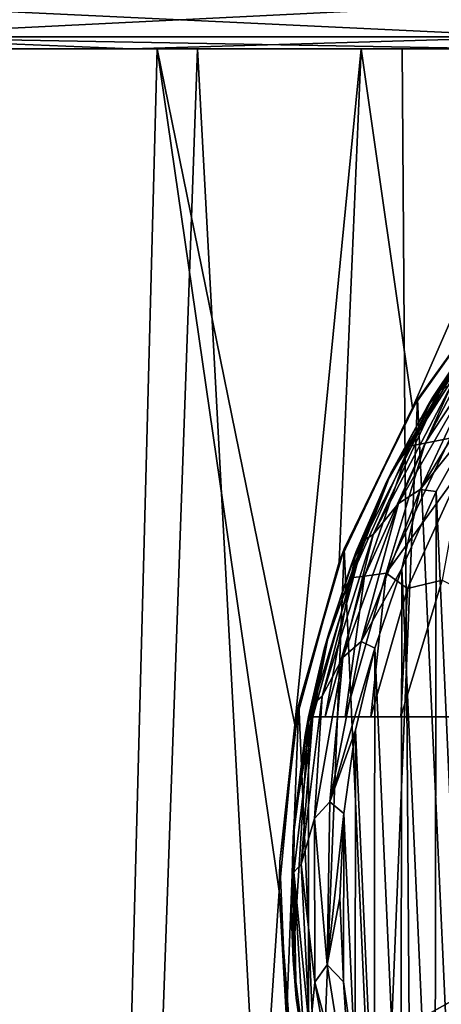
# Model space of a CAD drawing. Header units: metres. Extents: x -147 to 182, y -23 to 81.
# Tile 157 of 212: x 71.43 to 73.17, y 66.17 to 70.22. Entities that reach past the tile are written whole.
import ezdxf

# ---------------------------------------------------------------- set-up
doc = ezdxf.new("R2010")
doc.units = ezdxf.units.M
doc.layers.add('solid_ORA153_SW0001', color=7, linetype='CONTINUOUS')

msp = doc.modelspace()

# ---------------------------------------------------------------- linework, layer by layer
at = {"layer": 'solid_ORA153_SW0001'}
for points in [[(70.58342, 70.290489, -27.835304), (73.525414, 70.290489, -28.301271), (70.681023, 70.148033, -27.376127)], [(70.58342, 70.290489, 27.835304), (70.681023, 70.148033, 27.376127), (73.574486, 70.148033, 27.834406)], [(73.525414, 70.290489, 28.301271), (70.58342, 70.290489, 27.835304), (73.574486, 70.148033, 27.834406)], [(73.525414, 70.290489, -28.301271), (73.574486, 70.148033, -27.834406), (70.681023, 70.148033, -27.376127)], [(70.681023, 70.148033, -27.376127), (71.892181, 70.099998, -27.111214), (70.378807, 70.099998, -26.810091)], [(70.681023, 70.148033, 27.376127), (70.378838, 70.099998, 26.810097), (71.892204, 70.099998, 27.111217)], [(70.681023, 70.148033, -27.376127), (73.574486, 70.148033, -27.834406), (71.892181, 70.099998, -27.111214)], [(70.681023, 70.148033, 27.376127), (71.892204, 70.099998, 27.111217), (73.42009, 70.099998, 27.326986)], [(73.574486, 70.148033, 27.834406), (70.681023, 70.148033, 27.376127), (73.42009, 70.099998, 27.326986)], [(73.574486, 70.148033, -27.834406), (73.420067, 70.099998, -27.326982), (71.892181, 70.099998, -27.111214)], [(71.999359, 70.099998, -12.196075), (51.7192, 70.099998, -11.923162), (52.426998, 70.099998, -13.294382)], [(71.999359, 70.099998, -12.196075), (71.181023, 70.099998, -11.862059), (51.7192, 70.099998, -11.923162)], [(75.616676, 70.099998, 12.969954), (52.42701, 70.099998, 13.294406), (51.719208, 70.099998, 11.923185)], [(74.737373, 70.099998, 12.879951), (75.616676, 70.099998, 12.969954), (51.719208, 70.099998, 11.923185)], [(73.86631, 70.099998, 12.730424), (74.737373, 70.099998, 12.879951), (51.719208, 70.099998, 11.923185)], [(73.007347, 70.099998, 12.522035), (73.86631, 70.099998, 12.730424), (51.719208, 70.099998, 11.923185)], [(72.164551, 70.099998, 12.255769), (73.007347, 70.099998, 12.522035), (51.719208, 70.099998, 11.923185)], [(71.341827, 70.099998, 11.932864), (72.164551, 70.099998, 12.255769), (51.719208, 70.099998, 11.923185)], [(52.426998, 70.099998, -13.294382), (53.210632, 70.099998, -14.623789), (100.57299, 70.099998, -13.294406)], [(78.436493, 70.099998, -12.85496), (52.426998, 70.099998, -13.294382), (100.57299, 70.099998, -13.294406)], [(74.563507, 70.099998, -12.85496), (52.426998, 70.099998, -13.294382), (78.436493, 70.099998, -12.85496)], [(72.838432, 70.099998, -12.473688), (71.999359, 70.099998, -12.196075), (52.426998, 70.099998, -13.294382)], [(73.694511, 70.099998, -12.693667), (72.838432, 70.099998, -12.473688), (52.426998, 70.099998, -13.294382)], [(74.563507, 70.099998, -12.85496), (73.694511, 70.099998, -12.693667), (52.426998, 70.099998, -13.294382)], [(99.789368, 70.099998, 14.623789), (53.210648, 70.099998, 14.623813), (52.42701, 70.099998, 13.294406)], [(100.572998, 70.099998, 13.294382), (99.789368, 70.099998, 14.623789), (52.42701, 70.099998, 13.294406)], [(76.5, 70.099998, 13), (100.572998, 70.099998, 13.294382), (52.42701, 70.099998, 13.294406)], [(75.616676, 70.099998, 12.969954), (76.5, 70.099998, 13), (52.42701, 70.099998, 13.294406)], [(53.210632, 70.099998, -14.623789), (99.789352, 70.099998, -14.623813), (100.57299, 70.099998, -13.294406)], [(53.210632, 70.099998, -14.623789), (54.067528, 70.099998, -15.907048), (99.789352, 70.099998, -14.623813)], [(98.932472, 70.099998, 15.907048), (54.067543, 70.099998, 15.90707), (53.210648, 70.099998, 14.623813)], [(99.789368, 70.099998, 14.623789), (98.932472, 70.099998, 15.907048), (53.210648, 70.099998, 14.623813)], [(54.067528, 70.099998, -15.907048), (98.932457, 70.099998, -15.90707), (99.789352, 70.099998, -14.623813)], [(54.067528, 70.099998, -15.907048), (54.994949, 70.099998, -17.140093), (98.932457, 70.099998, -15.90707)], [(98.005051, 70.099998, 17.140093), (54.994965, 70.099998, 17.140114), (54.067543, 70.099998, 15.90707)], [(98.932472, 70.099998, 15.907048), (98.005051, 70.099998, 17.140093), (54.067543, 70.099998, 15.90707)], [(54.994949, 70.099998, -17.140093), (98.005035, 70.099998, -17.140114), (98.932457, 70.099998, -15.90707)], [(54.994949, 70.099998, -17.140093), (55.990131, 70.099998, -18.319256), (98.005035, 70.099998, -17.140114)], [(97.009872, 70.099998, 18.319256), (55.990147, 70.099998, 18.319275), (54.994965, 70.099998, 17.140114)], [(98.005051, 70.099998, 17.140093), (97.009872, 70.099998, 18.319256), (54.994965, 70.099998, 17.140114)], [(55.990131, 70.099998, -18.319256), (97.00985, 70.099998, -18.319275), (98.005035, 70.099998, -17.140114)], [(55.990131, 70.099998, -18.319256), (57.049942, 70.099998, -19.440811), (97.00985, 70.099998, -18.319275)], [(95.950058, 70.099998, 19.440811), (57.049961, 70.099998, 19.44083), (55.990147, 70.099998, 18.319275)], [(97.009872, 70.099998, 18.319256), (95.950058, 70.099998, 19.440811), (55.990147, 70.099998, 18.319275)], [(57.049942, 70.099998, -19.440811), (95.950043, 70.099998, -19.44083), (97.00985, 70.099998, -18.319275)], [(57.049942, 70.099998, -19.440811), (58.170918, 70.099998, -20.501089), (95.950043, 70.099998, -19.44083)], [(94.829086, 70.099998, 20.501089), (58.170937, 70.099998, 20.501106), (57.049961, 70.099998, 19.44083)], [(95.950058, 70.099998, 19.440811), (94.829086, 70.099998, 20.501089), (57.049961, 70.099998, 19.44083)], [(58.170918, 70.099998, -20.501089), (94.829063, 70.099998, -20.501106), (95.950043, 70.099998, -19.44083)], [(58.170918, 70.099998, -20.501089), (59.349632, 70.099998, -21.496855), (94.829063, 70.099998, -20.501106)], [(93.650368, 70.099998, 21.496855), (59.349651, 70.099998, 21.496872), (58.170937, 70.099998, 20.501106)], [(94.829086, 70.099998, 20.501089), (93.650368, 70.099998, 21.496855), (58.170937, 70.099998, 20.501106)], [(59.349632, 70.099998, -21.496855), (93.650345, 70.099998, -21.496872), (94.829063, 70.099998, -20.501106)], [(59.349632, 70.099998, -21.496855), (60.582363, 70.099998, -22.424957), (93.650345, 70.099998, -21.496872)], [(92.417641, 70.099998, 22.424957), (60.582382, 70.099998, 22.424973), (59.349651, 70.099998, 21.496872)], [(93.650368, 70.099998, 21.496855), (92.417641, 70.099998, 22.424957), (59.349651, 70.099998, 21.496872)], [(60.582363, 70.099998, -22.424957), (92.417618, 70.099998, -22.424973), (93.650345, 70.099998, -21.496872)], [(60.582363, 70.099998, -22.424957), (61.865124, 70.099998, -23.282406), (92.417618, 70.099998, -22.424973)], [(91.134872, 70.099998, 23.282406), (61.865147, 70.099998, 23.282419), (60.582382, 70.099998, 22.424973)], [(92.417641, 70.099998, 22.424957), (91.134872, 70.099998, 23.282406), (60.582382, 70.099998, 22.424973)], [(61.865124, 70.099998, -23.282406), (91.13485, 70.099998, -23.282419), (92.417618, 70.099998, -22.424973)], [(61.865124, 70.099998, -23.282406), (63.194031, 70.099998, -24.066595), (91.13485, 70.099998, -23.282419)], [(89.805969, 70.099998, 24.066595), (63.194054, 70.099998, 24.066608), (61.865147, 70.099998, 23.282419)], [(91.134872, 70.099998, 23.282406), (89.805969, 70.099998, 24.066595), (61.865147, 70.099998, 23.282419)], [(63.194031, 70.099998, -24.066595), (89.805946, 70.099998, -24.066608), (91.13485, 70.099998, -23.282419)], [(63.194031, 70.099998, -24.066595), (64.564842, 70.099998, -24.775028), (89.805946, 70.099998, -24.066608)], [(88.435158, 70.099998, 24.775028), (64.564873, 70.099998, 24.77504), (63.194054, 70.099998, 24.066608)], [(89.805969, 70.099998, 24.066595), (88.435158, 70.099998, 24.775028), (63.194054, 70.099998, 24.066608)], [(64.564842, 70.099998, -24.775028), (88.435127, 70.099998, -24.77504), (89.805946, 70.099998, -24.066608)], [(64.564842, 70.099998, -24.775028), (65.973145, 70.099998, -25.405418), (88.435127, 70.099998, -24.77504)], [(87.026855, 70.099998, 25.405418), (65.973167, 70.099998, 25.40543), (64.564873, 70.099998, 24.77504)], [(88.435158, 70.099998, 24.775028), (87.026855, 70.099998, 25.405418), (64.564873, 70.099998, 24.77504)], [(65.973145, 70.099998, -25.405418), (87.026833, 70.099998, -25.40543), (88.435127, 70.099998, -24.77504)], [(65.973145, 70.099998, -25.405418), (67.414658, 70.099998, -25.955856), (87.026833, 70.099998, -25.40543)], [(85.585342, 70.099998, 25.955856), (67.414688, 70.099998, 25.955866), (65.973167, 70.099998, 25.40543)], [(87.026855, 70.099998, 25.405418), (85.585342, 70.099998, 25.955856), (65.973167, 70.099998, 25.40543)], [(67.414658, 70.099998, -25.955856), (85.585312, 70.099998, -25.955866), (87.026833, 70.099998, -25.40543)], [(67.414658, 70.099998, -25.955856), (68.884796, 70.099998, -26.424583), (85.585312, 70.099998, -25.955866)], [(84.115204, 70.099998, 26.424583), (68.884819, 70.099998, 26.424591), (67.414688, 70.099998, 25.955866)], [(85.585342, 70.099998, 25.955856), (84.115204, 70.099998, 26.424583), (67.414688, 70.099998, 25.955866)], [(68.884796, 70.099998, -26.424583), (84.115181, 70.099998, -26.424591), (85.585312, 70.099998, -25.955866)], [(68.884796, 70.099998, -26.424583), (70.378807, 70.099998, -26.810091), (84.115181, 70.099998, -26.424591)], [(82.621193, 70.099998, 26.810091), (70.378838, 70.099998, 26.810097), (68.884819, 70.099998, 26.424591)], [(84.115204, 70.099998, 26.424583), (82.621193, 70.099998, 26.810091), (68.884819, 70.099998, 26.424591)], [(71.181023, 70.099998, -11.862059), (71.525101, 52.099998, -12.010429), (69.999985, 52.099998, -11.258321)], [(70.542885, 70.099998, 11.554771), (69.999985, 52.099998, 11.258321), (71.525101, 52.099998, 12.010429)], [(70.378807, 70.099998, -26.810091), (82.621162, 70.099998, -26.810097), (84.115181, 70.099998, -26.424591)], [(70.378807, 70.099998, -26.810091), (71.892181, 70.099998, -27.111214), (82.621162, 70.099998, -26.810097)], [(81.107819, 70.099998, 27.111214), (71.892204, 70.099998, 27.111217), (70.378838, 70.099998, 26.810097)], [(82.621193, 70.099998, 26.810091), (81.107819, 70.099998, 27.111214), (70.378838, 70.099998, 26.810097)], [(70.542885, 70.099998, 11.554771), (71.525101, 52.099998, 12.010429), (71.341827, 70.099998, 11.932864)], [(71.999359, 70.099998, -12.196075), (71.525101, 52.099998, -12.010429), (71.181023, 70.099998, -11.862059)], [(71.341827, 70.099998, 11.932864), (71.525101, 52.099998, 12.010429), (72.164551, 70.099998, 12.255769)], [(72.500137, 66.632729, -12.369362), (71.525101, 52.099998, -12.010429), (71.999359, 70.099998, -12.196075)], [(72.164551, 70.099998, 12.255769), (71.525101, 52.099998, 12.010429), (73.135345, 52.099998, 12.557034)], [(71.892181, 70.099998, -27.111214), (81.107796, 70.099998, -27.111217), (82.621162, 70.099998, -26.810097)], [(71.892181, 70.099998, -27.111214), (73.420067, 70.099998, -27.326982), (81.107796, 70.099998, -27.111217)], [(79.579933, 70.099998, 27.326982), (73.42009, 70.099998, 27.326986), (71.892204, 70.099998, 27.111217)], [(81.107819, 70.099998, 27.111214), (79.579933, 70.099998, 27.326982), (71.892204, 70.099998, 27.111217)], [(72.56472, 67.316635, -12.390058), (71.999359, 70.099998, -12.196075), (72.838432, 70.099998, -12.473688)], [(72.56472, 67.316635, -12.390058), (72.500137, 66.632729, -12.369362), (71.999359, 70.099998, -12.196075)], [(72.164551, 70.099998, 12.255769), (73.135345, 52.099998, 12.557034), (73.007347, 70.099998, 12.522035)], [(72.747726, 67.985802, -12.446701), (72.56472, 67.316635, -12.390058), (72.838432, 70.099998, -12.473688)], [(73.048782, 68.622147, -12.533528), (72.747726, 67.985802, -12.446701), (72.838432, 70.099998, -12.473688)], [(73.048782, 68.622147, -12.533528), (72.838432, 70.099998, -12.473688), (73.694511, 70.099998, -12.693667)], [(73.007347, 70.099998, 12.522035), (73.135345, 52.099998, 12.557034), (73.86631, 70.099998, 12.730424)], [(73.462372, 69.202469, -12.64013), (73.048782, 68.622147, -12.533528), (73.694511, 70.099998, -12.693667)], [(73.86631, 70.099998, 12.730424), (73.135345, 52.099998, 12.557034), (74.803154, 52.099998, 12.888783)], [(73.480293, 69.223236, -9.053423), (73.271385, 64.238632, -8.981012), (73.069138, 68.656494, -8.905713)], [(73.480293, 69.223236, -9.053423), (73.069138, 68.656494, -8.905713), (73.462372, 69.202469, -12.64013)], [(73.586685, 69.252983, -10.838376), (73.163712, 68.696396, -10.838376), (73.211533, 68.718666, -10.782545)], [(73.308891, 68.92794, -10.9), (73.163712, 68.696396, -10.838376), (73.586685, 69.252983, -10.838376)], [(73.069138, 68.656494, -8.905713), (73.048782, 68.622147, -12.533528), (73.462372, 69.202469, -12.64013)], [(73.036865, 68.463921, -12.181459), (73.356499, 68.963455, -12.181459), (73.100784, 68.476158, -12.302423)], [(73.331535, 68.958672, -12.051724), (73.356499, 68.963455, -12.181459), (73.036865, 68.463921, -12.181459)], [(73.132828, 68.6651, -12.051724), (73.331535, 68.958672, -12.051724), (73.036865, 68.463921, -12.181459)], [(73.100784, 68.476158, -12.302423), (73.431091, 68.978325, -12.302423), (73.203926, 68.496323, -12.406178)], [(73.356499, 68.963455, -12.181459), (73.431091, 68.978325, -12.302423), (73.100784, 68.476158, -12.302423)], [(73.308891, 68.92794, -10.9), (73.331535, 68.958672, -12.051724), (73.132828, 68.6651, -12.051724)], [(73.308891, 68.92794, -10.9), (73.132828, 68.6651, -12.051724), (73.1091, 68.625908, -10.9)], [(73.308891, 68.92794, -10.9), (73.1091, 68.625908, -10.9), (73.163712, 68.696396, -10.838376)], [(73.430206, 68.859688, -10.709788), (73.081253, 68.28582, -10.709788), (73.315399, 68.580101, -10.7)], [(73.327179, 68.811699, -10.738234), (73.081253, 68.28582, -10.709788), (73.430206, 68.859688, -10.709788)], [(73.327179, 68.811699, -10.738234), (72.9916, 68.22773, -10.738234), (73.081253, 68.28582, -10.709788)], [(73.211533, 68.718666, -10.782545), (72.9916, 68.22773, -10.738234), (73.327179, 68.811699, -10.738234)], [(73.163712, 68.696396, -10.838376), (72.845749, 68.073822, -10.838376), (72.887466, 68.100784, -10.782545)], [(72.937813, 68.306854, -10.9), (72.845749, 68.073822, -10.838376), (73.163712, 68.696396, -10.838376)], [(73.211533, 68.718666, -10.782545), (72.887466, 68.100784, -10.782545), (72.9916, 68.22773, -10.738234)], [(73.163712, 68.696396, -10.838376), (72.887466, 68.100784, -10.782545), (73.211533, 68.718666, -10.782545)], [(73.1091, 68.625908, -10.9), (72.937813, 68.306854, -10.9), (73.163712, 68.696396, -10.838376)], [(73.069138, 68.656494, -8.905713), (72.911842, 64.832199, -8.843528), (72.768593, 68.041031, -8.784045)], [(73.069138, 68.656494, -8.905713), (72.768593, 68.041031, -8.784045), (73.048782, 68.622147, -12.533528)], [(73.069138, 68.656494, -8.905713), (73.271385, 64.238632, -8.981012), (72.911842, 64.832199, -8.843528)], [(72.961235, 68.354889, -12.051724), (73.132828, 68.6651, -12.051724), (73.036865, 68.463921, -12.181459)], [(73.1091, 68.625908, -10.9), (73.132828, 68.6651, -12.051724), (72.961235, 68.354889, -12.051724)], [(72.768593, 68.041031, -8.784045), (72.747726, 67.985802, -12.446701), (73.048782, 68.622147, -12.533528)], [(73.1091, 68.625908, -10.9), (72.961235, 68.354889, -12.051724), (72.937813, 68.306854, -10.9)], [(73.081253, 68.28582, -10.709788), (73.146141, 68.277542, -10.7), (73.315399, 68.580101, -10.7)], [(73.315399, 68.580101, -10.7), (73.146141, 68.277542, -10.7), (73.309914, 64.628738, -10.7)], [(72.941528, 67.940689, -12.406178), (73.203926, 68.496323, -12.406178), (73.256729, 68.37764, -12.485606)], [(73.100784, 68.476158, -12.302423), (73.203926, 68.496323, -12.406178), (72.941528, 67.940689, -12.406178)], [(72.795975, 67.922005, -12.181459), (73.036865, 68.463921, -12.181459), (72.851936, 67.929024, -12.302423)], [(72.961235, 68.354889, -12.051724), (73.036865, 68.463921, -12.181459), (72.795975, 67.922005, -12.181459)], [(72.851936, 67.929024, -12.302423), (73.100784, 68.476158, -12.302423), (72.941528, 67.940689, -12.406178)], [(73.036865, 68.463921, -12.181459), (73.100784, 68.476158, -12.302423), (72.851936, 67.929024, -12.302423)], [(72.941528, 67.940689, -12.406178), (73.256729, 68.37764, -12.485606), (73.029305, 67.877914, -12.485606)], [(73.029305, 67.877914, -12.485606), (73.256729, 68.37764, -12.485606), (73.171616, 67.912376, -12.535121)], [(72.818146, 68.030548, -12.051724), (72.961235, 68.354889, -12.051724), (72.795975, 67.922005, -12.181459)], [(72.937813, 68.306854, -10.9), (72.961235, 68.354889, -12.051724), (72.818146, 68.030548, -12.051724)], [(72.937813, 68.306854, -10.9), (72.818146, 68.030548, -12.051724), (72.796471, 67.97345, -10.9)], [(72.937813, 68.306854, -10.9), (72.796471, 67.97345, -10.9), (72.845749, 68.073822, -10.838376)], [(73.081253, 68.28582, -10.709788), (72.838432, 67.659615, -10.709788), (73.005562, 67.960663, -10.7)], [(72.9916, 68.22773, -10.738234), (72.838432, 67.659615, -10.709788), (73.081253, 68.28582, -10.709788)], [(73.081253, 68.28582, -10.709788), (73.005562, 67.960663, -10.7), (73.146141, 68.277542, -10.7)], [(73.146141, 68.277542, -10.7), (73.005562, 67.960663, -10.7), (73.14151, 64.931763, -10.7)], [(73.146141, 68.277542, -10.7), (73.14151, 64.931763, -10.7), (73.309914, 64.628738, -10.7)], [(72.9916, 68.22773, -10.738234), (72.762413, 67.594406, -10.738234), (72.838432, 67.659615, -10.709788)], [(72.887466, 68.100784, -10.782545), (72.762413, 67.594406, -10.738234), (72.9916, 68.22773, -10.738234)], [(72.887466, 68.100784, -10.782545), (72.678314, 67.435158, -10.782545), (72.762413, 67.594406, -10.738234)], [(72.845749, 68.073822, -10.838376), (72.678314, 67.435158, -10.782545), (72.887466, 68.100784, -10.782545)], [(72.845749, 68.073822, -10.838376), (72.642807, 67.404854, -10.838376), (72.678314, 67.435158, -10.782545)], [(72.686249, 67.628494, -10.9), (72.642807, 67.404854, -10.838376), (72.845749, 68.073822, -10.838376)], [(72.796471, 67.97345, -10.9), (72.686249, 67.628494, -10.9), (72.845749, 68.073822, -10.838376)], [(72.768593, 68.041031, -8.784045), (72.665459, 65.461456, -8.739516), (72.581223, 67.401993, -8.702069)], [(72.768593, 68.041031, -8.784045), (72.581223, 67.401993, -8.702069), (72.747726, 67.985802, -12.446701)], [(72.768593, 68.041031, -8.784045), (72.911842, 64.832199, -8.843528), (72.665459, 65.461456, -8.739516)], [(72.70472, 67.694679, -12.051724), (72.818146, 68.030548, -12.051724), (72.795975, 67.922005, -12.181459)], [(72.796471, 67.97345, -10.9), (72.818146, 68.030548, -12.051724), (72.70472, 67.694679, -12.051724)], [(72.581223, 67.401993, -8.702069), (72.56472, 67.316635, -12.390058), (72.747726, 67.985802, -12.446701)], [(72.796471, 67.97345, -10.9), (72.70472, 67.694679, -12.051724), (72.686249, 67.628494, -10.9)], [(72.851936, 67.929024, -12.302423), (72.772034, 67.349998, -12.406165), (72.690521, 67.349998, -12.302427)], [(72.795975, 67.922005, -12.181459), (72.851936, 67.929024, -12.302423), (72.690521, 67.349998, -12.302427)], [(72.941528, 67.940689, -12.406178), (72.878357, 67.349998, -12.485606), (72.772034, 67.349998, -12.406165)], [(72.851936, 67.929024, -12.302423), (72.941528, 67.940689, -12.406178), (72.772034, 67.349998, -12.406165)], [(72.838432, 67.659615, -10.709788), (72.894829, 67.632111, -10.7), (73.005562, 67.960663, -10.7)], [(72.941528, 67.940689, -12.406178), (73.029305, 67.877914, -12.485606), (72.878357, 67.349998, -12.485606)], [(73.005562, 67.960663, -10.7), (72.894829, 67.632111, -10.7), (73.001785, 65.249077, -10.7)], [(73.005562, 67.960663, -10.7), (73.001785, 65.249077, -10.7), (73.14151, 64.931763, -10.7)], [(72.795975, 67.922005, -12.181459), (72.690521, 67.349998, -12.302427), (72.639297, 67.349998, -12.181454)], [(72.70472, 67.694679, -12.051724), (72.795975, 67.922005, -12.181459), (72.639297, 67.349998, -12.181454)], [(74.276176, 67.349998, -12.801908), (73.001717, 67.349998, -12.535121), (73.171616, 67.912376, -12.535121)], [(73.029305, 67.877914, -12.485606), (73.171616, 67.912376, -12.535121), (73.001717, 67.349998, -12.535121)], [(73.029305, 67.877914, -12.485606), (73.001717, 67.349998, -12.535121), (72.878357, 67.349998, -12.485606)], [(72.70472, 67.694679, -12.051724), (72.639297, 67.349998, -12.181454), (72.621857, 67.349998, -12.051724)], [(72.686249, 67.628494, -10.9), (72.70472, 67.694679, -12.051724), (72.621857, 67.349998, -12.051724)], [(72.838432, 67.659615, -10.709788), (72.709297, 67.000511, -10.709788), (72.894829, 67.632111, -10.7)], [(72.762413, 67.594406, -10.738234), (72.709297, 67.000511, -10.709788), (72.838432, 67.659615, -10.709788)], [(72.686249, 67.628494, -10.9), (72.621857, 67.349998, -11.5), (72.608086, 67.274902, -10.9)], [(72.686249, 67.628494, -10.9), (72.608086, 67.274902, -10.9), (72.642807, 67.404854, -10.838376)], [(72.686249, 67.628494, -10.9), (72.621857, 67.349998, -12.051724), (72.621857, 67.349998, -11.5)], [(72.709297, 67.000511, -10.709788), (72.814926, 67.294785, -10.7), (72.894829, 67.632111, -10.7)], [(72.894829, 67.632111, -10.7), (72.814926, 67.294785, -10.7), (72.891991, 65.577873, -10.7)], [(72.894829, 67.632111, -10.7), (72.891991, 65.577873, -10.7), (73.001785, 65.249077, -10.7)], [(72.762413, 67.594406, -10.738234), (72.646576, 66.930923, -10.738234), (72.709297, 67.000511, -10.709788)], [(72.678314, 67.435158, -10.782545), (72.646576, 66.930923, -10.738234), (72.762413, 67.594406, -10.738234)], [(72.581223, 67.401993, -8.702069), (72.530647, 66.105797, -8.679112), (72.502983, 66.754524, -8.666409)], [(72.581223, 67.401993, -8.702069), (72.502983, 66.754524, -8.666409), (72.56472, 67.316635, -12.390058)], [(72.581223, 67.401993, -8.702069), (72.665459, 65.461456, -8.739516), (72.530647, 66.105797, -8.679112)], [(72.642807, 67.404854, -10.838376), (72.561279, 66.710548, -10.838376), (72.590736, 66.742966, -10.782545)], [(72.56263, 66.915642, -10.9), (72.561279, 66.710548, -10.838376), (72.642807, 67.404854, -10.838376)], [(72.608086, 67.274902, -10.9), (72.56263, 66.915642, -10.9), (72.642807, 67.404854, -10.838376)], [(72.678314, 67.435158, -10.782545), (72.590736, 66.742966, -10.782545), (72.646576, 66.930923, -10.738234)], [(72.642807, 67.404854, -10.838376), (72.590736, 66.742966, -10.782545), (72.678314, 67.435158, -10.782545)], [(72.558006, 66.34864, -11.5), (72.621857, 67.349998, -11.5), (72.621857, 65.849998, -11.5)], [(72.558006, 66.851357, -11.5), (72.608086, 67.274902, -10.9), (72.621857, 67.349998, -11.5)], [(72.558006, 66.851357, -11.5), (72.621857, 67.349998, -11.5), (72.558006, 66.34864, -11.5)], [(72.621857, 67.349998, -11.5), (73.001717, 67.349998, -12.535121), (74.276176, 67.349998, -12.801908)], [(72.878357, 67.349998, -12.485606), (73.001717, 67.349998, -12.535121), (72.621857, 67.349998, -11.5)], [(72.621857, 67.349998, -11.5), (74.276176, 67.349998, -12.801908), (74.509445, 67.349998, -12.837462)], [(72.621857, 67.349998, -11.5), (74.509445, 67.349998, -12.837462), (74.965111, 67.349998, -12.895391)], [(72.621857, 67.349998, -11.5), (74.965111, 67.349998, -12.895391), (75.299042, 67.349998, -12.928216)], [(72.621857, 67.349998, -11.5), (75.299042, 67.349998, -12.928216), (75.299042, 67.349998, -11.5)], [(72.621857, 65.849998, -11.5), (75.299042, 67.349998, -11.5), (75.25, 67.321686, -11.5)], [(72.621857, 67.349998, -11.5), (75.299042, 67.349998, -11.5), (72.621857, 65.849998, -11.5)], [(72.639297, 67.349998, -12.181454), (72.621857, 67.349998, -11.5), (72.621857, 67.349998, -12.051724)], [(72.772034, 67.349998, -12.406165), (72.878357, 67.349998, -12.485606), (72.621857, 67.349998, -11.5)], [(72.690521, 67.349998, -12.302427), (72.772034, 67.349998, -12.406165), (72.621857, 67.349998, -11.5)], [(72.639297, 67.349998, -12.181454), (72.690521, 67.349998, -12.302427), (72.621857, 67.349998, -11.5)], [(72.621857, 65.849998, -11.5), (75.25, 67.321686, -11.5), (75.25, 65.878311, -11.5)], [(72.502983, 66.754524, -8.666409), (72.500137, 66.632729, -12.369362), (72.56472, 67.316635, -12.390058)], [(72.709297, 67.000511, -10.709788), (72.76651, 66.951508, -10.7), (72.814926, 67.294785, -10.7)], [(72.814926, 67.294785, -10.7), (72.76651, 66.951508, -10.7), (72.813011, 65.915459, -10.7)], [(72.814926, 67.294785, -10.7), (72.813011, 65.915459, -10.7), (72.891991, 65.577873, -10.7)], [(72.558006, 66.851357, -11.5), (72.56263, 66.915642, -10.9), (72.608086, 67.274902, -10.9)], [(72.646576, 66.930923, -10.738234), (72.697845, 66.328972, -10.709788), (72.709297, 67.000511, -10.709788)], [(72.709297, 67.000511, -10.709788), (72.697845, 66.328972, -10.709788), (72.76651, 66.951508, -10.7)], [(72.56263, 66.915642, -10.9), (72.55027, 66.553719, -10.9), (72.561279, 66.710548, -10.838376)], [(72.558006, 66.851357, -11.5), (72.55027, 66.553719, -10.9), (72.56263, 66.915642, -10.9)], [(72.590736, 66.742966, -10.782545), (72.647598, 66.257401, -10.738234), (72.646576, 66.930923, -10.738234)], [(72.646576, 66.930923, -10.738234), (72.647598, 66.257401, -10.738234), (72.697845, 66.328972, -10.709788)], [(72.697845, 66.328972, -10.709788), (72.750008, 66.605186, -10.7), (72.76651, 66.951508, -10.7)], [(72.76651, 66.951508, -10.7), (72.750008, 66.605186, -10.7), (72.765549, 66.258888, -10.7)], [(72.76651, 66.951508, -10.7), (72.765549, 66.258888, -10.7), (72.813011, 65.915459, -10.7)], [(72.558006, 66.851357, -11.5), (72.558006, 66.34864, -11.5), (72.55027, 66.553719, -10.9)], [(72.502983, 66.754524, -8.666409), (72.530647, 66.105797, -8.679112), (72.500137, 66.632729, -12.369362)], [(72.55027, 66.553719, -10.9), (72.571106, 66.192192, -10.9), (72.561279, 66.710548, -10.838376)], [(72.561279, 66.710548, -10.838376), (72.627518, 66.046227, -10.782545), (72.590736, 66.742966, -10.782545)], [(72.561279, 66.710548, -10.838376), (72.603737, 66.012772, -10.838376), (72.627518, 66.046227, -10.782545)], [(72.571106, 66.192192, -10.9), (72.603737, 66.012772, -10.838376), (72.561279, 66.710548, -10.838376)], [(72.590736, 66.742966, -10.782545), (72.627518, 66.046227, -10.782545), (72.647598, 66.257401, -10.738234)], [(72.500137, 66.632729, -12.369362), (72.553467, 65.948181, -12.386477), (71.525101, 52.099998, -12.010429)], [(72.530647, 66.105797, -8.679112), (72.553467, 65.948181, -12.386477), (72.500137, 66.632729, -12.369362)], [(72.697845, 66.328972, -10.709788), (72.765549, 66.258888, -10.7), (72.750008, 66.605186, -10.7)], [(72.558006, 66.34864, -11.5), (72.571106, 66.192192, -10.9), (72.55027, 66.553719, -10.9)], [(72.558006, 66.34864, -11.5), (72.621857, 65.849998, -11.5), (72.571106, 66.192192, -10.9)], [(72.647598, 66.257401, -10.738234), (72.804436, 65.665848, -10.709788), (72.697845, 66.328972, -10.709788)], [(72.697845, 66.328972, -10.709788), (72.804436, 65.665848, -10.709788), (72.765549, 66.258888, -10.7)], [(72.627518, 66.046227, -10.782545), (72.765442, 65.594276, -10.738234), (72.647598, 66.257401, -10.738234)], [(72.647598, 66.257401, -10.738234), (72.765442, 65.594276, -10.738234), (72.804436, 65.665848, -10.709788)], [(72.804436, 65.665848, -10.709788), (72.813011, 65.915459, -10.7), (72.765549, 66.258888, -10.7)], [(72.571106, 66.192192, -10.9), (72.621857, 65.849998, -11.5), (72.624969, 65.834091, -10.9)], [(72.571106, 66.192192, -10.9), (72.624969, 65.834091, -10.9), (72.603737, 66.012772, -10.838376)]]:
    msp.add_3dface(points, dxfattribs=at)

doc.saveas('drawing.dxf')
